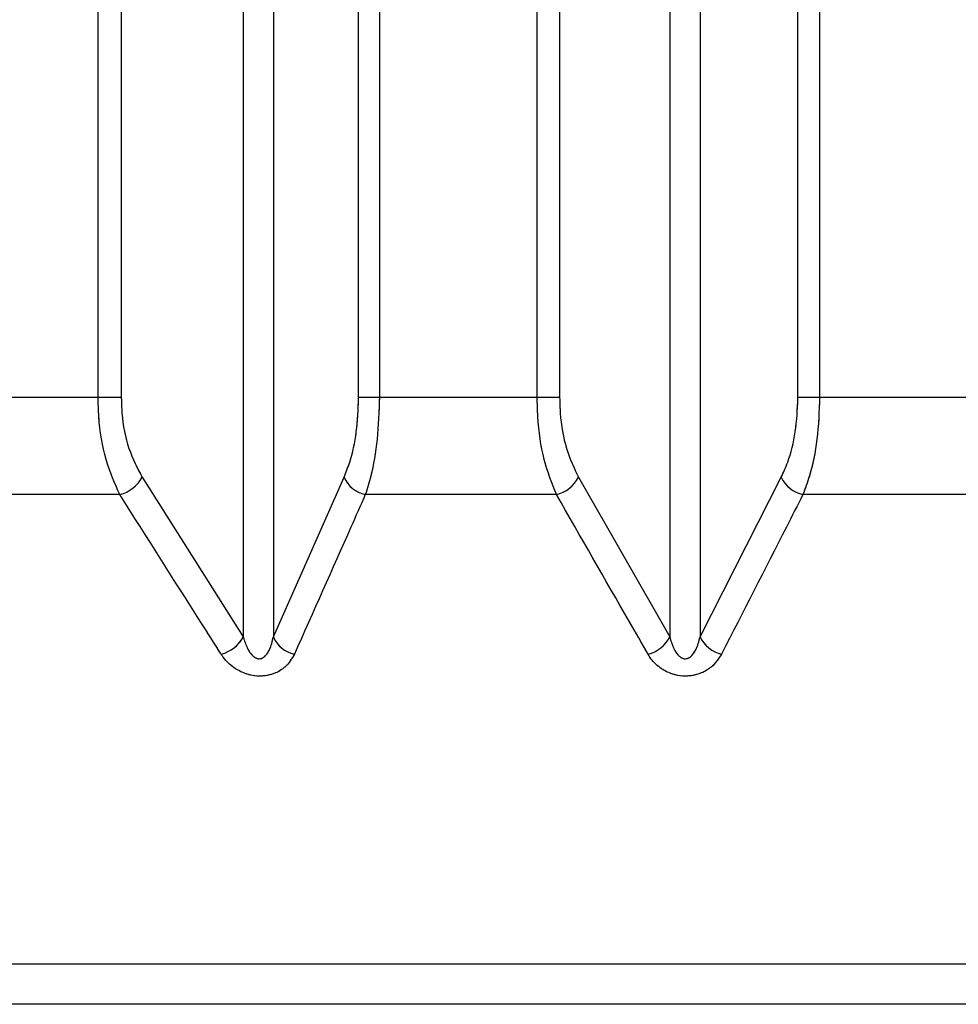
# Model space of a CAD drawing. Header units: inches. Extents: x 0.1 to 16.9, y 0.1 to 10.9.
# Tile 108 of 235: x 6.54332 to 6.54458, y 2.44266 to 2.44397. Entities that reach past the tile are written whole.
import ezdxf

# ---------------------------------------------------------------- set-up
doc = ezdxf.new("R2010")
doc.units = ezdxf.units.IN
doc.header["$MEASUREMENT"] = 0
doc.linetypes.add('PHANTOM', pattern=[0.49999999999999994, 0.25, -0.05, 0.05, -0.05, 0.05, -0.05])

msp = doc.modelspace()

# ---------------------------------------------------------------- linework, layer by layer
at = {"color": 7, "linetype": 'Continuous', "lineweight": 25}
for p, q in [((6.543429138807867, 2.443469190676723), (6.543429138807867, 2.447858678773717)), ((6.543460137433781, 2.447858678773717), (6.543460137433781, 2.443469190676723)), ((6.54377733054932, 2.443469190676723), (6.54377733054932, 2.447858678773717)), ((6.543805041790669, 2.447858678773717), (6.543805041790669, 2.443469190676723)), ((6.544015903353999, 2.443469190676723), (6.544015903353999, 2.447858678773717)), ((6.544045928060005, 2.447858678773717), (6.544045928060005, 2.443469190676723)), ((6.544364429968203, 2.443469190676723), (6.544364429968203, 2.447858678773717)), ((6.544393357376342, 2.447858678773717), (6.544393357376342, 2.443469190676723)), ((6.543623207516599, 2.447602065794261), (6.543623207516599, 2.443149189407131)), ((6.543663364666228, 2.447602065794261), (6.543663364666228, 2.443149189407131)), ((6.544193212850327, 2.447602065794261), (6.544193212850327, 2.443149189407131)), ((6.544233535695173, 2.447602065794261), (6.544233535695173, 2.443149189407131)), ((6.543429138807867, 2.443469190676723), (6.543219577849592, 2.443469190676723)), ((6.543460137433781, 2.443469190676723), (6.543429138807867, 2.443469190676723)), ((6.543805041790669, 2.443469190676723), (6.54377733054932, 2.443469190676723)), ((6.544015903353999, 2.443469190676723), (6.543805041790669, 2.443469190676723)), ((6.544045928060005, 2.443469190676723), (6.544015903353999, 2.443469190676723)), ((6.544393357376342, 2.443469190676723), (6.544364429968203, 2.443469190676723)), ((6.544604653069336, 2.443469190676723), (6.544393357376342, 2.443469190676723)), ((6.543488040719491, 2.443362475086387), (6.543623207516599, 2.443149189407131)), ((6.543663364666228, 2.443149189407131), (6.543757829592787, 2.443362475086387)), ((6.544071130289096, 2.443362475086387), (6.544193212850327, 2.443149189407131)), ((6.544233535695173, 2.443149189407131), (6.544342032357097, 2.443362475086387)), ((6.543458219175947, 2.443339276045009), (6.543204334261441, 2.443339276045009)), ((6.544041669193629, 2.443339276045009), (6.543786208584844, 2.443339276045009)), ((6.544626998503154, 2.443339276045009), (6.544371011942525, 2.443339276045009)), ((6.553004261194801, 2.44271199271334), (6.535993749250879, 2.44271199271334)), ((6.552874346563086, 2.442658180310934), (6.536123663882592, 2.442658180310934))]:
    msp.add_line(p, q, dxfattribs=at)
at = {"color": 7, "linetype": 'PHANTOM', "lineweight": 18}
for p, q in [((6.543429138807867, 2.443469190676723), (6.543429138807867, 2.447858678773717)), ((6.543429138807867, 2.443469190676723), (6.543429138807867, 2.447858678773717)), ((6.543429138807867, 2.443469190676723), (6.543429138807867, 2.447858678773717)), ((6.543460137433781, 2.447858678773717), (6.543460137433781, 2.443469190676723)), ((6.543460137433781, 2.447858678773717), (6.543460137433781, 2.443469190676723)), ((6.543460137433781, 2.447858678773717), (6.543460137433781, 2.443469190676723)), ((6.54377733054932, 2.443469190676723), (6.54377733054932, 2.447858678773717)), ((6.54377733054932, 2.443469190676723), (6.54377733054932, 2.447858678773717)), ((6.54377733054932, 2.443469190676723), (6.54377733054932, 2.447858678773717)), ((6.543805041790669, 2.447858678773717), (6.543805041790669, 2.443469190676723)), ((6.543805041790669, 2.447858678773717), (6.543805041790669, 2.443469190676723)), ((6.543805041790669, 2.447858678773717), (6.543805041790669, 2.443469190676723)), ((6.544015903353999, 2.443469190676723), (6.544015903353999, 2.447858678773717)), ((6.544015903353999, 2.443469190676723), (6.544015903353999, 2.447858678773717)), ((6.544015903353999, 2.443469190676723), (6.544015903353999, 2.447858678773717)), ((6.544045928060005, 2.447858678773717), (6.544045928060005, 2.443469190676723)), ((6.544045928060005, 2.447858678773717), (6.544045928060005, 2.443469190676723)), ((6.544045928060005, 2.447858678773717), (6.544045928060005, 2.443469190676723)), ((6.544364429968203, 2.443469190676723), (6.544364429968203, 2.447858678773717)), ((6.544364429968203, 2.443469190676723), (6.544364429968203, 2.447858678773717)), ((6.544364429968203, 2.443469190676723), (6.544364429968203, 2.447858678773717)), ((6.544393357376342, 2.447858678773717), (6.544393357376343, 2.443469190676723)), ((6.544393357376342, 2.447858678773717), (6.544393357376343, 2.443469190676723)), ((6.544393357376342, 2.447858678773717), (6.544393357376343, 2.443469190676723)), ((6.543623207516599, 2.447602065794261), (6.543623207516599, 2.443149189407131)), ((6.543623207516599, 2.447602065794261), (6.543623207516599, 2.443149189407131)), ((6.543623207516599, 2.447602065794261), (6.543623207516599, 2.443149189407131)), ((6.543663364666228, 2.447602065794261), (6.543663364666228, 2.443149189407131)), ((6.543663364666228, 2.447602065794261), (6.543663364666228, 2.443149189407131)), ((6.543663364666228, 2.447602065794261), (6.543663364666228, 2.443149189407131)), ((6.544193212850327, 2.447602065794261), (6.544193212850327, 2.443149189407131)), ((6.544193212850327, 2.447602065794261), (6.544193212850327, 2.443149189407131)), ((6.544193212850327, 2.447602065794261), (6.544193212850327, 2.443149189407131)), ((6.544233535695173, 2.447602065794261), (6.544233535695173, 2.443149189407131)), ((6.544233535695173, 2.447602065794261), (6.544233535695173, 2.443149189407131)), ((6.544233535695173, 2.447602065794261), (6.544233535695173, 2.443149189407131)), ((6.543429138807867, 2.443469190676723), (6.543219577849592, 2.443469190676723)), ((6.543429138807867, 2.443469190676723), (6.543219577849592, 2.443469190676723)), ((6.543429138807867, 2.443469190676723), (6.543219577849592, 2.443469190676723)), ((6.543460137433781, 2.443469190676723), (6.543429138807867, 2.443469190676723)), ((6.543460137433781, 2.443469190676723), (6.543429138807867, 2.443469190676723)), ((6.543460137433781, 2.443469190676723), (6.543429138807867, 2.443469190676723)), ((6.543805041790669, 2.443469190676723), (6.54377733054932, 2.443469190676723)), ((6.543805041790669, 2.443469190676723), (6.54377733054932, 2.443469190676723)), ((6.543805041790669, 2.443469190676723), (6.54377733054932, 2.443469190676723)), ((6.544015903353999, 2.443469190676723), (6.543805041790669, 2.443469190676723)), ((6.544015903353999, 2.443469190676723), (6.543805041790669, 2.443469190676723)), ((6.544015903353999, 2.443469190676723), (6.543805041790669, 2.443469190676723)), ((6.544045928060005, 2.443469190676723), (6.544015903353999, 2.443469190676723)), ((6.544045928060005, 2.443469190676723), (6.544015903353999, 2.443469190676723)), ((6.544045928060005, 2.443469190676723), (6.544015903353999, 2.443469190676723)), ((6.544393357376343, 2.443469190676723), (6.544364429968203, 2.443469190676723)), ((6.544393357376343, 2.443469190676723), (6.544364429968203, 2.443469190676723)), ((6.544393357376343, 2.443469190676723), (6.544364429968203, 2.443469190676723)), ((6.544604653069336, 2.443469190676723), (6.544393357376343, 2.443469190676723)), ((6.544604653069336, 2.443469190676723), (6.544393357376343, 2.443469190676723)), ((6.544604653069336, 2.443469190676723), (6.544393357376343, 2.443469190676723)), ((6.543488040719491, 2.443362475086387), (6.543623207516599, 2.443149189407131)), ((6.543488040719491, 2.443362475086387), (6.543623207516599, 2.443149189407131)), ((6.543488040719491, 2.443362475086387), (6.543623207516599, 2.443149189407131)), ((6.543663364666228, 2.443149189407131), (6.543757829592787, 2.443362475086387)), ((6.543663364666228, 2.443149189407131), (6.543757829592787, 2.443362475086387)), ((6.543663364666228, 2.443149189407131), (6.543757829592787, 2.443362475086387)), ((6.544071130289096, 2.443362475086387), (6.544193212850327, 2.443149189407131)), ((6.544071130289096, 2.443362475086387), (6.544193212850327, 2.443149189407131)), ((6.544071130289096, 2.443362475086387), (6.544193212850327, 2.443149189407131)), ((6.544233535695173, 2.443149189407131), (6.544342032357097, 2.443362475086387)), ((6.544233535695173, 2.443149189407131), (6.544342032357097, 2.443362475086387)), ((6.544233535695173, 2.443149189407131), (6.544342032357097, 2.443362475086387)), ((6.543458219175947, 2.443339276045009), (6.543204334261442, 2.443339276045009)), ((6.543458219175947, 2.443339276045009), (6.543204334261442, 2.443339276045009)), ((6.543458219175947, 2.443339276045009), (6.543204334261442, 2.443339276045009)), ((6.544041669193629, 2.443339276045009), (6.543786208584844, 2.443339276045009)), ((6.544041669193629, 2.443339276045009), (6.543786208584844, 2.443339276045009)), ((6.544041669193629, 2.443339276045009), (6.543786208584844, 2.443339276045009)), ((6.544626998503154, 2.443339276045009), (6.544371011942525, 2.443339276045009)), ((6.544626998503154, 2.443339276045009), (6.544371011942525, 2.443339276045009)), ((6.544626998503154, 2.443339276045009), (6.544371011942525, 2.443339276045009)), ((6.553004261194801, 2.44271199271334), (6.53599374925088, 2.44271199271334)), ((6.553004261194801, 2.44271199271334), (6.53599374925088, 2.44271199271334)), ((6.553004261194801, 2.44271199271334), (6.53599374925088, 2.44271199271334)), ((6.552874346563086, 2.442658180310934), (6.536123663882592, 2.442658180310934)), ((6.552874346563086, 2.442658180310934), (6.536123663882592, 2.442658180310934)), ((6.552874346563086, 2.442658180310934), (6.536123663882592, 2.442658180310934))]:
    msp.add_line(p, q, dxfattribs=at)
at = {"color": 7, "linetype": 'Continuous', "lineweight": 25}
for centre, radius, start, end in [((6.543445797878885, 2.443386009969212), 4.835647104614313e-05, 284.8843833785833, 330.8763751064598), ((6.543794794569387, 2.443378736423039), 4.038366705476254e-05, 203.7452699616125, 257.7246320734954), ((6.54403067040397, 2.443383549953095), 4.561964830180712e-05, 283.9513331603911, 332.4857585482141), ((6.544380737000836, 2.443381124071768), 4.29631714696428e-05, 205.7260743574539, 256.9172526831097), ((6.543580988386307, 2.443172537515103), 4.824509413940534e-05, 285.2459626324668, 331.0564408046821), ((6.543700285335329, 2.443165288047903), 4.027781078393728e-05, 203.5588043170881, 257.3342509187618), ((6.544152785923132, 2.443170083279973), 4.550703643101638e-05, 284.3209860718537, 332.6686957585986), ((6.544272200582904, 2.443167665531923), 4.285254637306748e-05, 205.5409337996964, 256.5380775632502)]:
    msp.add_arc(centre, radius, start, end, dxfattribs=at)
at = {"color": 7, "linetype": 'PHANTOM', "lineweight": 18}
for centre, radius, start, end in [((6.543445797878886, 2.44338600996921), 4.83564710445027e-05, 284.8843833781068, 330.8763751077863), ((6.543445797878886, 2.44338600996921), 4.83564710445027e-05, 284.8843833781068, 330.8763751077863), ((6.543445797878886, 2.44338600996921), 4.83564710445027e-05, 284.8843833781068, 330.8763751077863), ((6.543794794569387, 2.443378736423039), 4.038366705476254e-05, 203.7452699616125, 257.7246320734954), ((6.543794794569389, 2.44337873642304), 4.038366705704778e-05, 203.7452699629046, 257.7246320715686), ((6.543794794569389, 2.44337873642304), 4.038366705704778e-05, 203.7452699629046, 257.7246320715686), ((6.54403067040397, 2.443383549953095), 4.561964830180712e-05, 283.9513331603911, 332.4857585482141), ((6.54403067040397, 2.443383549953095), 4.561964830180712e-05, 283.9513331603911, 332.4857585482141), ((6.54403067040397, 2.443383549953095), 4.561964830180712e-05, 283.9513331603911, 332.4857585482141), ((6.544380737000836, 2.443381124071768), 4.29631714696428e-05, 205.7260743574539, 256.9172526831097), ((6.544380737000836, 2.443381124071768), 4.29631714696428e-05, 205.7260743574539, 256.9172526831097), ((6.544380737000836, 2.443381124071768), 4.29631714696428e-05, 205.7260743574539, 256.9172526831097), ((6.543580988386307, 2.443172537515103), 4.824509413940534e-05, 285.2459626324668, 331.0564408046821), ((6.543580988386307, 2.443172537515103), 4.824509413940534e-05, 285.2459626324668, 331.0564408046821), ((6.543580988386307, 2.443172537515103), 4.824509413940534e-05, 285.2459626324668, 331.0564408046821), ((6.543700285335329, 2.443165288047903), 4.027781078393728e-05, 203.5588043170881, 257.3342509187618), ((6.543700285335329, 2.443165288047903), 4.027781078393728e-05, 203.5588043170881, 257.3342509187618), ((6.543700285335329, 2.443165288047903), 4.027781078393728e-05, 203.5588043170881, 257.3342509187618), ((6.544152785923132, 2.443170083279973), 4.550703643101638e-05, 284.3209860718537, 332.6686957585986), ((6.544152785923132, 2.443170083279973), 4.550703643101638e-05, 284.3209860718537, 332.6686957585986), ((6.544152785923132, 2.443170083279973), 4.550703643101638e-05, 284.3209860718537, 332.6686957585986), ((6.544272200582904, 2.443167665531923), 4.285254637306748e-05, 205.5409337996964, 256.5380775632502), ((6.544272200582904, 2.443167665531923), 4.285254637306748e-05, 205.5409337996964, 256.5380775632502), ((6.544272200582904, 2.443167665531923), 4.285254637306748e-05, 205.5409337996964, 256.5380775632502)]:
    msp.add_arc(centre, radius, start, end, dxfattribs=at)
at = {"color": 7, "linetype": 'Continuous', "lineweight": 25}
for points, knots in [([(6.543458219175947, 2.443339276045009), (6.543451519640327, 2.443354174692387), (6.543438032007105, 2.443384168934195), (6.543430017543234, 2.443431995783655), (6.543429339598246, 2.443460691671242), (6.543429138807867, 2.443469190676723)], [0, 0, 0, 0, 0.4099050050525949, 0.8252285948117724, 1, 1, 1, 1]), ([(6.543460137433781, 2.443469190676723), (6.543460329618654, 2.443462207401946), (6.543460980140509, 2.443438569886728), (6.543468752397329, 2.443399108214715), (6.543481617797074, 2.443374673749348), (6.543488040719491, 2.443362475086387)], [0, 0, 0, 0, 0.1735354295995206, 0.5873958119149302, 1, 1, 1, 1]), ([(6.543757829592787, 2.443362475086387), (6.5437604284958, 2.443369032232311), (6.543767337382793, 2.443386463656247), (6.543775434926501, 2.443422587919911), (6.543776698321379, 2.443453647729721), (6.54377733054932, 2.443469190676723)], [0, 0, 0, 0, 0.2315050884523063, 0.6154298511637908, 0.9999999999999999, 0.9999999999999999, 0.9999999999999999, 0.9999999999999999]), ([(6.543805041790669, 2.443469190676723), (6.543804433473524, 2.4434502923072), (6.543803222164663, 2.44341266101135), (6.543795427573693, 2.4433686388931), (6.543788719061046, 2.443347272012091), (6.543786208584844, 2.443339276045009)], [0, 0, 0, 0, 0.3869935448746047, 0.7705992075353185, 1, 1, 1, 1]), ([(6.544041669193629, 2.443339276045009), (6.544035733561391, 2.443354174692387), (6.544023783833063, 2.443384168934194), (6.54401668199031, 2.443431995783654), (6.544016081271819, 2.443460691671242), (6.544015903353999, 2.443469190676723)], [0, 0, 0, 0, 0.4099050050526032, 0.8252285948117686, 1, 1, 1, 1]), ([(6.544045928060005, 2.443469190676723), (6.544046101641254, 2.443462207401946), (6.54404668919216, 2.443438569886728), (6.544053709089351, 2.443399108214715), (6.544065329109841, 2.443374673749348), (6.544071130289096, 2.443362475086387)], [0, 0, 0, 0, 0.1735354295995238, 0.5873958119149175, 0.9999999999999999, 0.9999999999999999, 0.9999999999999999, 0.9999999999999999]), ([(6.544342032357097, 2.443362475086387), (6.544345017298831, 2.443369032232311), (6.544352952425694, 2.443386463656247), (6.544362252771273, 2.443422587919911), (6.544363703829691, 2.443453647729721), (6.544364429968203, 2.443469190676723)], [0, 0, 0, 0, 0.2315050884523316, 0.6154298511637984, 1, 1, 1, 1]), ([(6.544393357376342, 2.443469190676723), (6.544392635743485, 2.4434502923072), (6.544391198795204, 2.44341266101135), (6.544381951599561, 2.4433686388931), (6.544373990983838, 2.443347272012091), (6.544371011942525, 2.443339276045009)], [0, 0, 0, 0, 0.3869935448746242, 0.7705992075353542, 1, 1, 1, 1]), ([(6.54359367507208, 2.443125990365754), (6.543584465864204, 2.443140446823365), (6.543539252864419, 2.443211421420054), (6.543494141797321, 2.443282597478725), (6.543458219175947, 2.443339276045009)], [0, 0, 0, 0, 0.2036849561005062, 1, 1, 1, 1]), ([(6.543786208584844, 2.443339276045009), (6.543779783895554, 2.443324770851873), (6.543748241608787, 2.443253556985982), (6.543716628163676, 2.443182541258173), (6.543691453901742, 2.443125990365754)], [0, 0, 0, 0, 0.2036849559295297, 1, 1, 1, 1]), ([(6.544164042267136, 2.443125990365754), (6.544155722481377, 2.443140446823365), (6.544114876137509, 2.443211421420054), (6.544074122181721, 2.443282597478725), (6.544041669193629, 2.443339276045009)], [0, 0, 0, 0, 0.2036849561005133, 1, 1, 1, 1]), ([(6.544371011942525, 2.443339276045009), (6.544363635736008, 2.443324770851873), (6.544327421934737, 2.443253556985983), (6.54429112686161, 2.443182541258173), (6.544262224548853, 2.443125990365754)], [0, 0, 0, 0, 0.2036849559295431, 1, 1, 1, 1]), ([(6.543623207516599, 2.443149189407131), (6.543623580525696, 2.443147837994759), (6.543625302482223, 2.443141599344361), (6.543628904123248, 2.443132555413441), (6.543634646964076, 2.443124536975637), (6.543639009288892, 2.44312137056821), (6.543641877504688, 2.4431201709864), (6.543644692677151, 2.443119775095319), (6.543647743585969, 2.443120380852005), (6.54365056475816, 2.443121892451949), (6.543654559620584, 2.443125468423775), (6.54365998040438, 2.443134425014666), (6.543662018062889, 2.443143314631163), (6.543663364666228, 2.443149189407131)], [0, 0, 0, 0, 0.05649002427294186, 0.260780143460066, 0.3867306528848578, 0.435874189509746, 0.4646030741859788, 0.5036756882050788, 0.5409810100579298, 0.5816903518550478, 0.6276471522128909, 0.7539275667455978, 1, 1, 1, 1]), ([(6.544193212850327, 2.443149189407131), (6.544193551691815, 2.443147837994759), (6.544195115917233, 2.443141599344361), (6.544198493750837, 2.443132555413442), (6.54420404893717, 2.443124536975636), (6.544208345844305, 2.44312137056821), (6.544211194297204, 2.4431201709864), (6.544214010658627, 2.443119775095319), (6.544217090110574, 2.443120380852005), (6.544219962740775, 2.443121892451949), (6.544224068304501, 2.443125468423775), (6.544229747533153, 2.443134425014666), (6.544232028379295, 2.443143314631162), (6.544233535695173, 2.443149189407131)], [0, 0, 0, 0, 0.05649002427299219, 0.2607801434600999, 0.3867306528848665, 0.4358741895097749, 0.4646030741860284, 0.5036756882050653, 0.5409810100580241, 0.5816903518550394, 0.627647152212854, 0.7539275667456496, 0.9999999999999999, 0.9999999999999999, 0.9999999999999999, 0.9999999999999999]), ([(6.543691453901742, 2.443125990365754), (6.543687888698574, 2.443119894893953), (6.543682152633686, 2.443110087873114), (6.543667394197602, 2.443100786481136), (6.543653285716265, 2.443096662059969), (6.543638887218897, 2.443096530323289), (6.543624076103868, 2.443100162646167), (6.543608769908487, 2.443108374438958), (6.543599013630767, 2.443118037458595), (6.543594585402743, 2.443124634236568), (6.54359367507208, 2.443125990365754)], [0, 0, 0, 0, 0.2086143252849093, 0.3356401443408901, 0.4424206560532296, 0.549660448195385, 0.6478447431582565, 0.777463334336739, 0.9542521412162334, 1, 1, 1, 1]), ([(6.544262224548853, 2.443125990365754), (6.54425825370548, 2.443119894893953), (6.544251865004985, 2.443110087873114), (6.544236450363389, 2.443100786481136), (6.544222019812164, 2.443096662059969), (6.54420755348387, 2.443096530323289), (6.544192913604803, 2.443100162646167), (6.544178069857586, 2.443108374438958), (6.544168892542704, 2.443118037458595), (6.544164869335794, 2.443124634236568), (6.544164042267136, 2.443125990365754)], [0, 0, 0, 0, 0.2086143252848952, 0.3356401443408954, 0.4424206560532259, 0.5496604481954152, 0.647844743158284, 0.7774633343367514, 0.9542521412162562, 0.9999999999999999, 0.9999999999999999, 0.9999999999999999, 0.9999999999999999])]:
    msp.add_open_spline(points, degree=3, knots=knots, dxfattribs=at)
at = {"color": 7, "linetype": 'PHANTOM', "lineweight": 18}
for points, knots in [([(6.543458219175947, 2.443339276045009), (6.543451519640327, 2.443354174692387), (6.543438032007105, 2.443384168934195), (6.543430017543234, 2.443431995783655), (6.543429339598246, 2.443460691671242), (6.543429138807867, 2.443469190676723)], [0, 0, 0, 0, 0.4099050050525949, 0.8252285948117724, 1, 1, 1, 1]), ([(6.543458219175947, 2.443339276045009), (6.543451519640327, 2.443354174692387), (6.543438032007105, 2.443384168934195), (6.543430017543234, 2.443431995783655), (6.543429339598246, 2.443460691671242), (6.543429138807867, 2.443469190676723)], [0, 0, 0, 0, 0.4099050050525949, 0.8252285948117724, 1, 1, 1, 1]), ([(6.543458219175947, 2.443339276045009), (6.543451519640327, 2.443354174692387), (6.543438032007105, 2.443384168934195), (6.543430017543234, 2.443431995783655), (6.543429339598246, 2.443460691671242), (6.543429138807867, 2.443469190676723)], [0, 0, 0, 0, 0.4099050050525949, 0.8252285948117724, 1, 1, 1, 1]), ([(6.543460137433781, 2.443469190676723), (6.543460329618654, 2.443462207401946), (6.543460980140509, 2.443438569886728), (6.543468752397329, 2.443399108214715), (6.543481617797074, 2.443374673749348), (6.543488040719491, 2.443362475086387)], [0, 0, 0, 0, 0.1735354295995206, 0.5873958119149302, 1, 1, 1, 1]), ([(6.543460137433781, 2.443469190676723), (6.543460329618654, 2.443462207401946), (6.543460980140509, 2.443438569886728), (6.543468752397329, 2.443399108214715), (6.543481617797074, 2.443374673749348), (6.543488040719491, 2.443362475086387)], [0, 0, 0, 0, 0.1735354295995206, 0.5873958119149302, 1, 1, 1, 1]), ([(6.543460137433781, 2.443469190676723), (6.543460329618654, 2.443462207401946), (6.543460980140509, 2.443438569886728), (6.543468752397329, 2.443399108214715), (6.543481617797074, 2.443374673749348), (6.543488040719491, 2.443362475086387)], [0, 0, 0, 0, 0.1735354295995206, 0.5873958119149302, 1, 1, 1, 1]), ([(6.543757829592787, 2.443362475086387), (6.5437604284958, 2.443369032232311), (6.543767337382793, 2.443386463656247), (6.543775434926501, 2.443422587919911), (6.543776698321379, 2.443453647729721), (6.54377733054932, 2.443469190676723)], [0, 0, 0, 0, 0.2315050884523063, 0.6154298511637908, 0.9999999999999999, 0.9999999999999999, 0.9999999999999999, 0.9999999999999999]), ([(6.543757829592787, 2.443362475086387), (6.5437604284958, 2.443369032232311), (6.543767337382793, 2.443386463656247), (6.543775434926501, 2.443422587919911), (6.543776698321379, 2.443453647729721), (6.54377733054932, 2.443469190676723)], [0, 0, 0, 0, 0.2315050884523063, 0.6154298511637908, 0.9999999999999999, 0.9999999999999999, 0.9999999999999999, 0.9999999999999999]), ([(6.543757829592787, 2.443362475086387), (6.5437604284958, 2.443369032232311), (6.543767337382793, 2.443386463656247), (6.543775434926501, 2.443422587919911), (6.543776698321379, 2.443453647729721), (6.54377733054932, 2.443469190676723)], [0, 0, 0, 0, 0.2315050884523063, 0.6154298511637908, 0.9999999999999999, 0.9999999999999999, 0.9999999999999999, 0.9999999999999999]), ([(6.543805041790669, 2.443469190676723), (6.543804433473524, 2.4434502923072), (6.543803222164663, 2.44341266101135), (6.543795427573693, 2.4433686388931), (6.543788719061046, 2.443347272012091), (6.543786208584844, 2.443339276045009)], [0, 0, 0, 0, 0.3869935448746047, 0.7705992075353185, 1, 1, 1, 1]), ([(6.543805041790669, 2.443469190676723), (6.543804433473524, 2.4434502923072), (6.543803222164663, 2.44341266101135), (6.543795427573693, 2.4433686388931), (6.543788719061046, 2.443347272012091), (6.543786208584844, 2.443339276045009)], [0, 0, 0, 0, 0.3869935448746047, 0.7705992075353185, 1, 1, 1, 1]), ([(6.543805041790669, 2.443469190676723), (6.543804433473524, 2.4434502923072), (6.543803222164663, 2.44341266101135), (6.543795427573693, 2.4433686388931), (6.543788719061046, 2.443347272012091), (6.543786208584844, 2.443339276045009)], [0, 0, 0, 0, 0.3869935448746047, 0.7705992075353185, 1, 1, 1, 1]), ([(6.544041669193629, 2.443339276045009), (6.544035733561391, 2.443354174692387), (6.544023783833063, 2.443384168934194), (6.54401668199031, 2.443431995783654), (6.544016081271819, 2.443460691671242), (6.544015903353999, 2.443469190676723)], [0, 0, 0, 0, 0.4099050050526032, 0.8252285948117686, 1, 1, 1, 1]), ([(6.544041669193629, 2.443339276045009), (6.544035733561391, 2.443354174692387), (6.544023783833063, 2.443384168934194), (6.54401668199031, 2.443431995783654), (6.544016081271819, 2.443460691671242), (6.544015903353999, 2.443469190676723)], [0, 0, 0, 0, 0.4099050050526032, 0.8252285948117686, 1, 1, 1, 1]), ([(6.544041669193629, 2.443339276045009), (6.544035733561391, 2.443354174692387), (6.544023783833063, 2.443384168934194), (6.54401668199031, 2.443431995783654), (6.544016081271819, 2.443460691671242), (6.544015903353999, 2.443469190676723)], [0, 0, 0, 0, 0.4099050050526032, 0.8252285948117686, 1, 1, 1, 1]), ([(6.544045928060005, 2.443469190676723), (6.544046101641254, 2.443462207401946), (6.54404668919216, 2.443438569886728), (6.544053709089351, 2.443399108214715), (6.544065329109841, 2.443374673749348), (6.544071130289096, 2.443362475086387)], [0, 0, 0, 0, 0.1735354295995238, 0.5873958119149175, 0.9999999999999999, 0.9999999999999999, 0.9999999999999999, 0.9999999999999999]), ([(6.544045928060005, 2.443469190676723), (6.544046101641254, 2.443462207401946), (6.54404668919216, 2.443438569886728), (6.544053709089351, 2.443399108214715), (6.544065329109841, 2.443374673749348), (6.544071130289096, 2.443362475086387)], [0, 0, 0, 0, 0.1735354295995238, 0.5873958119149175, 0.9999999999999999, 0.9999999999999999, 0.9999999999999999, 0.9999999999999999]), ([(6.544045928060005, 2.443469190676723), (6.544046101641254, 2.443462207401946), (6.54404668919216, 2.443438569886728), (6.544053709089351, 2.443399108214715), (6.544065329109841, 2.443374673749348), (6.544071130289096, 2.443362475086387)], [0, 0, 0, 0, 0.1735354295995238, 0.5873958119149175, 0.9999999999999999, 0.9999999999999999, 0.9999999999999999, 0.9999999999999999]), ([(6.544342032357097, 2.443362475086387), (6.544345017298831, 2.443369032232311), (6.544352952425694, 2.443386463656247), (6.544362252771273, 2.443422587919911), (6.544363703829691, 2.443453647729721), (6.544364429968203, 2.443469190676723)], [0, 0, 0, 0, 0.2315050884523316, 0.6154298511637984, 1, 1, 1, 1]), ([(6.544342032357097, 2.443362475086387), (6.544345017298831, 2.443369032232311), (6.544352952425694, 2.443386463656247), (6.544362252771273, 2.443422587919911), (6.544363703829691, 2.443453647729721), (6.544364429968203, 2.443469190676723)], [0, 0, 0, 0, 0.2315050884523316, 0.6154298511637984, 1, 1, 1, 1]), ([(6.544342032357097, 2.443362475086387), (6.544345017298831, 2.443369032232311), (6.544352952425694, 2.443386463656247), (6.544362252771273, 2.443422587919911), (6.544363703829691, 2.443453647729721), (6.544364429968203, 2.443469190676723)], [0, 0, 0, 0, 0.2315050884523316, 0.6154298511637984, 1, 1, 1, 1]), ([(6.544393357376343, 2.443469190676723), (6.544392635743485, 2.4434502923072), (6.544391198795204, 2.44341266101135), (6.544381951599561, 2.4433686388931), (6.544373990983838, 2.443347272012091), (6.544371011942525, 2.443339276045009)], [0, 0, 0, 0, 0.3869935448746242, 0.7705992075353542, 1, 1, 1, 1]), ([(6.544393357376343, 2.443469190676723), (6.544392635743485, 2.4434502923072), (6.544391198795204, 2.44341266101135), (6.544381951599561, 2.4433686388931), (6.544373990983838, 2.443347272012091), (6.544371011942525, 2.443339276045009)], [0, 0, 0, 0, 0.3869935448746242, 0.7705992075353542, 1, 1, 1, 1]), ([(6.544393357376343, 2.443469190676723), (6.544392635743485, 2.4434502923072), (6.544391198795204, 2.44341266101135), (6.544381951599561, 2.4433686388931), (6.544373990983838, 2.443347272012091), (6.544371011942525, 2.443339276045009)], [0, 0, 0, 0, 0.3869935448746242, 0.7705992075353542, 1, 1, 1, 1]), ([(6.54359367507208, 2.443125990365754), (6.543584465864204, 2.443140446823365), (6.543539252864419, 2.443211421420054), (6.543494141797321, 2.443282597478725), (6.543458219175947, 2.443339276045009)], [0, 0, 0, 0, 0.2036849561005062, 1, 1, 1, 1]), ([(6.54359367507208, 2.443125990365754), (6.543584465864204, 2.443140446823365), (6.543539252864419, 2.443211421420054), (6.543494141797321, 2.443282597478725), (6.543458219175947, 2.443339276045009)], [0, 0, 0, 0, 0.2036849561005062, 1, 1, 1, 1]), ([(6.54359367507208, 2.443125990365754), (6.543584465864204, 2.443140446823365), (6.543539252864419, 2.443211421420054), (6.543494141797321, 2.443282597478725), (6.543458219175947, 2.443339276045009)], [0, 0, 0, 0, 0.2036849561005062, 1, 1, 1, 1]), ([(6.543786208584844, 2.443339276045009), (6.543779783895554, 2.443324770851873), (6.543748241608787, 2.443253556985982), (6.543716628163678, 2.443182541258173), (6.543691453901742, 2.443125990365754)], [0, 0, 0, 0, 0.2036849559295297, 1, 1, 1, 1]), ([(6.543786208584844, 2.443339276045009), (6.543779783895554, 2.443324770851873), (6.543748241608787, 2.443253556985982), (6.543716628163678, 2.443182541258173), (6.543691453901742, 2.443125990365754)], [0, 0, 0, 0, 0.2036849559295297, 1, 1, 1, 1]), ([(6.543786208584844, 2.443339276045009), (6.543779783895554, 2.443324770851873), (6.543748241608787, 2.443253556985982), (6.543716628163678, 2.443182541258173), (6.543691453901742, 2.443125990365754)], [0, 0, 0, 0, 0.2036849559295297, 1, 1, 1, 1]), ([(6.544164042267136, 2.443125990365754), (6.544155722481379, 2.443140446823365), (6.544114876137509, 2.443211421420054), (6.544074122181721, 2.443282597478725), (6.544041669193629, 2.443339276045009)], [0, 0, 0, 0, 0.2036849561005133, 1, 1, 1, 1]), ([(6.544164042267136, 2.443125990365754), (6.544155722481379, 2.443140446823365), (6.544114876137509, 2.443211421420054), (6.544074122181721, 2.443282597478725), (6.544041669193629, 2.443339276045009)], [0, 0, 0, 0, 0.2036849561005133, 1, 1, 1, 1]), ([(6.544164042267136, 2.443125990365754), (6.544155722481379, 2.443140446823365), (6.544114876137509, 2.443211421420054), (6.544074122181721, 2.443282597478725), (6.544041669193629, 2.443339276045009)], [0, 0, 0, 0, 0.2036849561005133, 1, 1, 1, 1]), ([(6.544371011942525, 2.443339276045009), (6.544363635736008, 2.443324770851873), (6.544327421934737, 2.443253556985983), (6.54429112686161, 2.443182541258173), (6.544262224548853, 2.443125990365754)], [0, 0, 0, 0, 0.2036849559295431, 1, 1, 1, 1]), ([(6.544371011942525, 2.443339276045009), (6.544363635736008, 2.443324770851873), (6.544327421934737, 2.443253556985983), (6.54429112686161, 2.443182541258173), (6.544262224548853, 2.443125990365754)], [0, 0, 0, 0, 0.2036849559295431, 1, 1, 1, 1]), ([(6.544371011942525, 2.443339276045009), (6.544363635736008, 2.443324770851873), (6.544327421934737, 2.443253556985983), (6.54429112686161, 2.443182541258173), (6.544262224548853, 2.443125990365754)], [0, 0, 0, 0, 0.2036849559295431, 1, 1, 1, 1]), ([(6.543623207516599, 2.443149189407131), (6.543623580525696, 2.443147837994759), (6.543625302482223, 2.443141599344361), (6.543628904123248, 2.443132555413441), (6.543634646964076, 2.443124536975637), (6.543639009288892, 2.44312137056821), (6.543641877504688, 2.4431201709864), (6.543644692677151, 2.443119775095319), (6.543647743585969, 2.443120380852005), (6.54365056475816, 2.443121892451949), (6.543654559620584, 2.443125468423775), (6.54365998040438, 2.443134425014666), (6.543662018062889, 2.443143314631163), (6.543663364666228, 2.443149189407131)], [0, 0, 0, 0, 0.05649002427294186, 0.260780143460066, 0.3867306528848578, 0.435874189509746, 0.4646030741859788, 0.5036756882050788, 0.5409810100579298, 0.5816903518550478, 0.6276471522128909, 0.7539275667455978, 1, 1, 1, 1]), ([(6.543623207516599, 2.443149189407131), (6.543623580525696, 2.443147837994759), (6.543625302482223, 2.443141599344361), (6.543628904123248, 2.443132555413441), (6.543634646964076, 2.443124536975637), (6.543639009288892, 2.44312137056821), (6.543641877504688, 2.4431201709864), (6.543644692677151, 2.443119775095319), (6.543647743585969, 2.443120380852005), (6.54365056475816, 2.443121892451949), (6.543654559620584, 2.443125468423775), (6.54365998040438, 2.443134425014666), (6.543662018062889, 2.443143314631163), (6.543663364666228, 2.443149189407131)], [0, 0, 0, 0, 0.05649002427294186, 0.260780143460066, 0.3867306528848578, 0.435874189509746, 0.4646030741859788, 0.5036756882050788, 0.5409810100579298, 0.5816903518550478, 0.6276471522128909, 0.7539275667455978, 1, 1, 1, 1]), ([(6.543623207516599, 2.443149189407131), (6.543623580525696, 2.443147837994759), (6.543625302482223, 2.443141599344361), (6.543628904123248, 2.443132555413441), (6.543634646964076, 2.443124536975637), (6.543639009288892, 2.44312137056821), (6.543641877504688, 2.4431201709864), (6.543644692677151, 2.443119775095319), (6.543647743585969, 2.443120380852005), (6.54365056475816, 2.443121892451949), (6.543654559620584, 2.443125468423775), (6.54365998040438, 2.443134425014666), (6.543662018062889, 2.443143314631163), (6.543663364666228, 2.443149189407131)], [0, 0, 0, 0, 0.05649002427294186, 0.260780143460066, 0.3867306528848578, 0.435874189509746, 0.4646030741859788, 0.5036756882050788, 0.5409810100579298, 0.5816903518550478, 0.6276471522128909, 0.7539275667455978, 1, 1, 1, 1]), ([(6.544193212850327, 2.443149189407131), (6.544193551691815, 2.443147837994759), (6.544195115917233, 2.443141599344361), (6.544198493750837, 2.443132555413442), (6.54420404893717, 2.443124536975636), (6.544208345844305, 2.44312137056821), (6.544211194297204, 2.4431201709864), (6.544214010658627, 2.443119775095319), (6.544217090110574, 2.443120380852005), (6.544219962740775, 2.443121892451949), (6.544224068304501, 2.443125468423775), (6.544229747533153, 2.443134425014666), (6.544232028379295, 2.443143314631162), (6.544233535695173, 2.443149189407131)], [0, 0, 0, 0, 0.05649002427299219, 0.2607801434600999, 0.3867306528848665, 0.4358741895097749, 0.4646030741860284, 0.5036756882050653, 0.5409810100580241, 0.5816903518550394, 0.627647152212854, 0.7539275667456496, 0.9999999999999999, 0.9999999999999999, 0.9999999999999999, 0.9999999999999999]), ([(6.544193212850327, 2.443149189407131), (6.544193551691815, 2.443147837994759), (6.544195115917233, 2.443141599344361), (6.544198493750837, 2.443132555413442), (6.54420404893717, 2.443124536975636), (6.544208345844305, 2.44312137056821), (6.544211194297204, 2.4431201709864), (6.544214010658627, 2.443119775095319), (6.544217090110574, 2.443120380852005), (6.544219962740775, 2.443121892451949), (6.544224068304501, 2.443125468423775), (6.544229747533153, 2.443134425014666), (6.544232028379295, 2.443143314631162), (6.544233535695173, 2.443149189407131)], [0, 0, 0, 0, 0.05649002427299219, 0.2607801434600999, 0.3867306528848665, 0.4358741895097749, 0.4646030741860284, 0.5036756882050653, 0.5409810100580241, 0.5816903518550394, 0.627647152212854, 0.7539275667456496, 0.9999999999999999, 0.9999999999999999, 0.9999999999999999, 0.9999999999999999]), ([(6.544193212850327, 2.443149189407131), (6.544193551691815, 2.443147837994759), (6.544195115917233, 2.443141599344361), (6.544198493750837, 2.443132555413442), (6.54420404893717, 2.443124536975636), (6.544208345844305, 2.44312137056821), (6.544211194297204, 2.4431201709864), (6.544214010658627, 2.443119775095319), (6.544217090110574, 2.443120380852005), (6.544219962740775, 2.443121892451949), (6.544224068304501, 2.443125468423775), (6.544229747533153, 2.443134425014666), (6.544232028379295, 2.443143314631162), (6.544233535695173, 2.443149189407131)], [0, 0, 0, 0, 0.05649002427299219, 0.2607801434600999, 0.3867306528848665, 0.4358741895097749, 0.4646030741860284, 0.5036756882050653, 0.5409810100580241, 0.5816903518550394, 0.627647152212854, 0.7539275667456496, 0.9999999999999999, 0.9999999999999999, 0.9999999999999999, 0.9999999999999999]), ([(6.543691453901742, 2.443125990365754), (6.543687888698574, 2.443119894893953), (6.543682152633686, 2.443110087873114), (6.543667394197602, 2.443100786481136), (6.543653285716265, 2.443096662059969), (6.543638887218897, 2.443096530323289), (6.543624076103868, 2.443100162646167), (6.543608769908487, 2.443108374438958), (6.543599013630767, 2.443118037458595), (6.543594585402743, 2.443124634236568), (6.54359367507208, 2.443125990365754)], [0, 0, 0, 0, 0.2086143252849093, 0.3356401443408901, 0.4424206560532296, 0.549660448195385, 0.6478447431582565, 0.777463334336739, 0.9542521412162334, 1, 1, 1, 1]), ([(6.543691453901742, 2.443125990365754), (6.543687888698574, 2.443119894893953), (6.543682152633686, 2.443110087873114), (6.543667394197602, 2.443100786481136), (6.543653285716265, 2.443096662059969), (6.543638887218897, 2.443096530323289), (6.543624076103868, 2.443100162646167), (6.543608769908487, 2.443108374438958), (6.543599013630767, 2.443118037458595), (6.543594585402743, 2.443124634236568), (6.54359367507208, 2.443125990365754)], [0, 0, 0, 0, 0.2086143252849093, 0.3356401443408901, 0.4424206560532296, 0.549660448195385, 0.6478447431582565, 0.777463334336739, 0.9542521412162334, 1, 1, 1, 1]), ([(6.543691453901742, 2.443125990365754), (6.543687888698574, 2.443119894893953), (6.543682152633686, 2.443110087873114), (6.543667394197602, 2.443100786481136), (6.543653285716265, 2.443096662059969), (6.543638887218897, 2.443096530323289), (6.543624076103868, 2.443100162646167), (6.543608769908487, 2.443108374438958), (6.543599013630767, 2.443118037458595), (6.543594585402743, 2.443124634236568), (6.54359367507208, 2.443125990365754)], [0, 0, 0, 0, 0.2086143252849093, 0.3356401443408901, 0.4424206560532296, 0.549660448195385, 0.6478447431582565, 0.777463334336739, 0.9542521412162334, 1, 1, 1, 1]), ([(6.544262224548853, 2.443125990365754), (6.54425825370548, 2.443119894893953), (6.544251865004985, 2.443110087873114), (6.544236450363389, 2.443100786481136), (6.544222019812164, 2.443096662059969), (6.54420755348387, 2.443096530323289), (6.544192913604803, 2.443100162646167), (6.544178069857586, 2.443108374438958), (6.544168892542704, 2.443118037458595), (6.544164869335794, 2.443124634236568), (6.544164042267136, 2.443125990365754)], [0, 0, 0, 0, 0.2086143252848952, 0.3356401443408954, 0.4424206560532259, 0.5496604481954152, 0.647844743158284, 0.7774633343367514, 0.9542521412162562, 0.9999999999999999, 0.9999999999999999, 0.9999999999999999, 0.9999999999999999]), ([(6.544262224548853, 2.443125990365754), (6.54425825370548, 2.443119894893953), (6.544251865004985, 2.443110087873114), (6.544236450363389, 2.443100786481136), (6.544222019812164, 2.443096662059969), (6.54420755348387, 2.443096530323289), (6.544192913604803, 2.443100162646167), (6.544178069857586, 2.443108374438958), (6.544168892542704, 2.443118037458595), (6.544164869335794, 2.443124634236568), (6.544164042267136, 2.443125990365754)], [0, 0, 0, 0, 0.2086143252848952, 0.3356401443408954, 0.4424206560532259, 0.5496604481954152, 0.647844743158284, 0.7774633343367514, 0.9542521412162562, 0.9999999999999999, 0.9999999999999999, 0.9999999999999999, 0.9999999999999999]), ([(6.544262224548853, 2.443125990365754), (6.54425825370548, 2.443119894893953), (6.544251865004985, 2.443110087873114), (6.544236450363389, 2.443100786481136), (6.544222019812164, 2.443096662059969), (6.54420755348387, 2.443096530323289), (6.544192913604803, 2.443100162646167), (6.544178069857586, 2.443108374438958), (6.544168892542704, 2.443118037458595), (6.544164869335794, 2.443124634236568), (6.544164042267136, 2.443125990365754)], [0, 0, 0, 0, 0.2086143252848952, 0.3356401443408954, 0.4424206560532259, 0.5496604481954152, 0.647844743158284, 0.7774633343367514, 0.9542521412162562, 0.9999999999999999, 0.9999999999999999, 0.9999999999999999, 0.9999999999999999])]:
    msp.add_open_spline(points, degree=3, knots=knots, dxfattribs=at)

doc.saveas('drawing.dxf')
